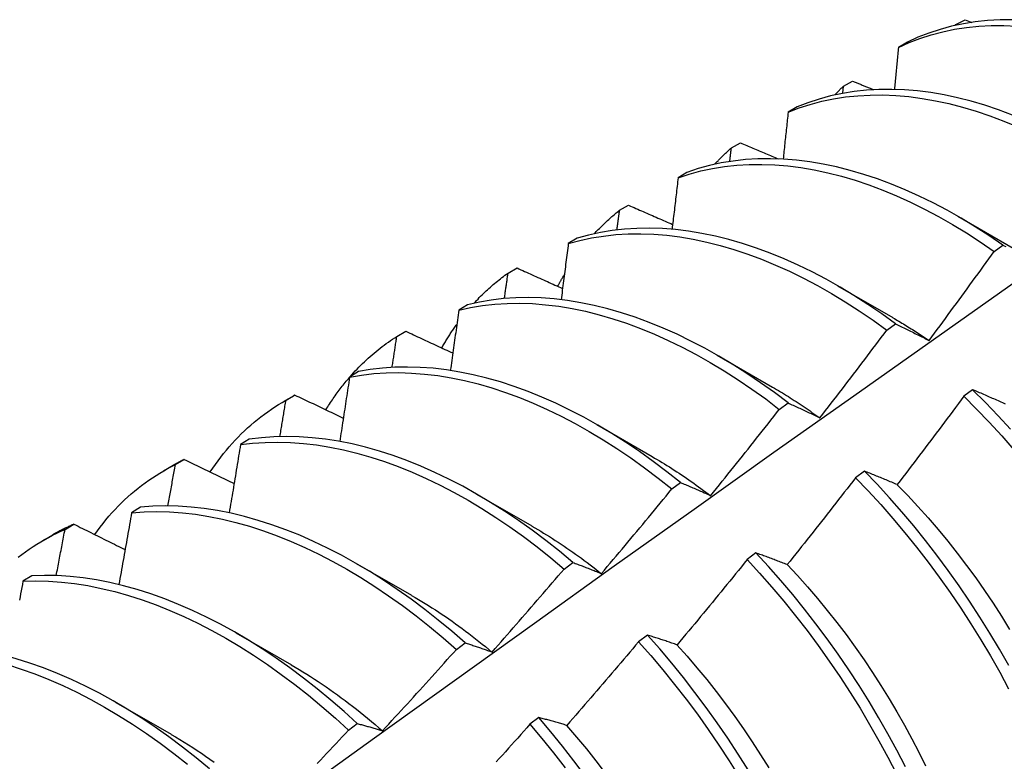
# Model space of a CAD drawing. Header units: inches. Extents: x 202.5 to 236.7, y 67 to 121.5.
# Tile 25 of 48: x 223.461 to 223.746, y 80.537 to 80.751. Entities that reach past the tile are written whole.
import ezdxf

# ---------------------------------------------------------------- set-up
doc = ezdxf.new("R2010")
doc.units = ezdxf.units.IN
doc.header["$MEASUREMENT"] = 0
doc.layers.add('Visible Edges(ANSI)', color=7, linetype='Continuous', lineweight=25)

msp = doc.modelspace()

# ---------------------------------------------------------------- linework, layer by layer
at = {"layer": 'Visible Edges(ANSI)'}
for p, q in [((223.73166, 80.75004), (223.73429, 80.75147)), ((223.73429, 80.75147), (223.73626, 80.75068)), ((223.73144, 80.7498), (223.73166, 80.75004)), ((223.73164, 80.74985), (223.73166, 80.75004)), ((223.71759, 80.74498), (223.71501, 80.74347)), ((223.69912, 80.73228), (223.70175, 80.73372)), ((223.69889, 80.73017), (223.69912, 80.73228)), ((223.68568, 80.72621), (223.6831, 80.72469)), ((223.66668, 80.71438), (223.6693, 80.71583)), ((223.65384, 80.70729), (223.65127, 80.70576)), ((223.63434, 80.69633), (223.63695, 80.6978)), ((223.73217, 80.69459), (223.74819, 80.68537)), ((223.62208, 80.68822), (223.61952, 80.68668)), ((223.7427, 80.68443), (223.74521, 80.68627)), ((223.60208, 80.67815), (223.60469, 80.67963)), ((223.69738, 80.6745), (223.71339, 80.66528)), ((223.5904, 80.669), (223.58784, 80.66744)), ((223.71164, 80.66164), (223.71415, 80.66348)), ((223.56992, 80.65983), (223.57251, 80.66131)), ((223.66258, 80.65441), (223.67859, 80.64519)), ((223.55878, 80.64963), (223.55623, 80.64806)), ((223.5372, 80.64099), (223.54001, 80.64262)), ((223.53784, 80.64136), (223.54043, 80.64286)), ((223.73646, 80.64442), (223.73393, 80.64252)), ((223.68056, 80.63872), (223.68308, 80.64058)), ((223.62778, 80.63432), (223.64379, 80.6251)), ((223.52722, 80.6301), (223.52468, 80.62852)), ((223.50584, 80.62274), (223.50842, 80.62425)), ((223.5024, 80.6209), (223.50521, 80.62253)), ((223.70516, 80.62084), (223.70263, 80.61893)), ((223.64946, 80.61568), (223.65197, 80.61755)), ((223.59298, 80.61423), (223.60899, 80.60501)), ((223.49573, 80.61042), (223.49319, 80.60883)), ((223.47393, 80.60398), (223.4765, 80.6055)), ((223.4676, 80.60081), (223.47041, 80.60244)), ((223.67381, 80.59717), (223.67127, 80.59525)), ((223.55818, 80.59414), (223.57419, 80.58492)), ((223.61832, 80.59253), (223.62084, 80.59441)), ((223.4643, 80.59059), (223.46176, 80.58898)), ((223.52338, 80.57404), (223.53939, 80.56483)), ((223.6424, 80.5734), (223.63986, 80.57148)), ((223.58715, 80.56927), (223.58967, 80.57115)), ((223.48858, 80.55395), (223.5046, 80.54474)), ((223.61094, 80.54954), (223.60839, 80.54761)), ((223.55593, 80.5459), (223.55846, 80.54779))]:
    msp.add_line(p, q, dxfattribs=at)
at = {"layer": 'Visible Edges(ANSI)', "flags": 128}
for points in [[(223.74807, 80.75141), (223.74441, 80.75139), (223.7408, 80.75119), (223.73726, 80.75082), (223.73379, 80.75028), (223.73039, 80.74956), (223.72706, 80.74867), (223.72382, 80.74761), (223.72066, 80.74638), (223.71759, 80.74498)], [(223.71501, 80.74347), (223.71808, 80.74486), (223.72125, 80.74607), (223.7245, 80.74712), (223.72783, 80.748), (223.73124, 80.7487), (223.73472, 80.74923), (223.73826, 80.74959), (223.74187, 80.74977), (223.74554, 80.74978), (223.74927, 80.74962)], [(223.71501, 80.74347), (223.71496, 80.74297), (223.71491, 80.74246), (223.71486, 80.74195), (223.71481, 80.74145), (223.71477, 80.74094), (223.71472, 80.74044), (223.71467, 80.73993), (223.71462, 80.73942), (223.71457, 80.73892), (223.71453, 80.73841), (223.71448, 80.7379), (223.71443, 80.7374), (223.71438, 80.73689), (223.71433, 80.73638), (223.71428, 80.73588), (223.71423, 80.73537), (223.71419, 80.73486), (223.71414, 80.73435), (223.71409, 80.73385), (223.71404, 80.73334), (223.71399, 80.73283), (223.71394, 80.73232), (223.71389, 80.73182), (223.71384, 80.73131)], [(223.70175, 80.73372), (223.702, 80.73361), (223.70225, 80.73351), (223.7025, 80.7334), (223.70276, 80.7333), (223.70301, 80.7332), (223.70326, 80.73309), (223.70351, 80.73299), (223.70376, 80.73288), (223.70401, 80.73278), (223.70427, 80.73268), (223.70452, 80.73257), (223.70477, 80.73247), (223.70502, 80.73236), (223.70527, 80.73226), (223.70553, 80.73216), (223.70578, 80.73205), (223.70603, 80.73195), (223.70628, 80.73184), (223.70654, 80.73174), (223.70679, 80.73164), (223.70704, 80.73153), (223.70729, 80.73143), (223.70754, 80.73132), (223.7078, 80.73122)], [(223.74802, 80.72388), (223.74401, 80.72539), (223.74002, 80.72672), (223.73606, 80.72789), (223.73212, 80.72889), (223.72822, 80.72972), (223.72436, 80.73038), (223.72055, 80.73087), (223.71677, 80.73118), (223.71306, 80.73132), (223.70939, 80.73129), (223.70579, 80.73108), (223.70225, 80.7307), (223.69879, 80.73015), (223.69539, 80.72942), (223.69207, 80.72852), (223.68883, 80.72745), (223.68568, 80.72621)], [(223.69664, 80.72971), (223.69674, 80.72982), (223.69684, 80.72993), (223.69695, 80.73004), (223.69705, 80.73015), (223.69715, 80.73026), (223.69725, 80.73037), (223.69735, 80.73048), (223.69746, 80.73058), (223.69756, 80.73069), (223.69766, 80.7308), (223.69776, 80.73091), (223.69787, 80.73101), (223.69797, 80.73112), (223.69808, 80.73123), (223.69818, 80.73133), (223.69828, 80.73144), (223.69839, 80.73155), (223.69849, 80.73165), (223.6986, 80.73176), (223.6987, 80.73186), (223.69881, 80.73197), (223.69891, 80.73207), (223.69902, 80.73217), (223.69912, 80.73228)], [(223.6831, 80.72469), (223.68626, 80.72592), (223.68951, 80.72697), (223.69283, 80.72786), (223.69623, 80.72857), (223.69971, 80.72911), (223.70325, 80.72948), (223.70686, 80.72968), (223.71053, 80.7297), (223.71425, 80.72954), (223.71802, 80.72921), (223.72184, 80.72871), (223.72571, 80.72804), (223.72961, 80.7272), (223.73355, 80.72619), (223.73751, 80.725), (223.7415, 80.72365), (223.74551, 80.72214), (223.74953, 80.72046)], [(223.6831, 80.72469), (223.68304, 80.72412), (223.68298, 80.72356), (223.68292, 80.723), (223.68286, 80.72243), (223.68281, 80.72187), (223.68275, 80.7213), (223.68269, 80.72074), (223.68263, 80.72017), (223.68257, 80.7196), (223.68251, 80.71904), (223.68245, 80.71847), (223.68239, 80.71791), (223.68233, 80.71734), (223.68227, 80.71678), (223.6822, 80.71621), (223.68214, 80.71564), (223.68208, 80.71508), (223.68202, 80.71451), (223.68196, 80.71394), (223.6819, 80.71338), (223.68184, 80.71281), (223.68178, 80.71224), (223.68172, 80.71168), (223.68166, 80.71111)], [(223.66184, 80.70962), (223.66204, 80.70983), (223.66223, 80.71004), (223.66242, 80.71025), (223.66262, 80.71045), (223.66282, 80.71066), (223.66301, 80.71087), (223.66321, 80.71107), (223.66341, 80.71127), (223.66361, 80.71147), (223.66381, 80.71167), (223.66401, 80.71187), (223.66421, 80.71207), (223.66441, 80.71227), (223.66461, 80.71247), (223.66482, 80.71266), (223.66502, 80.71286), (223.66523, 80.71305), (223.66543, 80.71324), (223.66564, 80.71343), (223.66585, 80.71362), (223.66606, 80.71381), (223.66626, 80.714), (223.66647, 80.71419), (223.66668, 80.71438)], [(223.66621, 80.71043), (223.66623, 80.7106), (223.66625, 80.71076), (223.66627, 80.71093), (223.66629, 80.71109), (223.66631, 80.71126), (223.66633, 80.71142), (223.66635, 80.71158), (223.66637, 80.71175), (223.66639, 80.71191), (223.66641, 80.71208), (223.66643, 80.71224), (223.66645, 80.7124), (223.66647, 80.71257), (223.66649, 80.71273), (223.66651, 80.7129), (223.66653, 80.71306), (223.66655, 80.71323), (223.66656, 80.71339), (223.66658, 80.71355), (223.6666, 80.71372), (223.66662, 80.71388), (223.66664, 80.71405), (223.66666, 80.71421), (223.66668, 80.71438)], [(223.6693, 80.71583), (223.66976, 80.71563), (223.67021, 80.71544), (223.67066, 80.71524), (223.67112, 80.71505), (223.67157, 80.71486), (223.67203, 80.71466), (223.67248, 80.71447), (223.67294, 80.71427), (223.6734, 80.71408), (223.67385, 80.71389), (223.67431, 80.71369), (223.67476, 80.7135), (223.67522, 80.71331), (223.67567, 80.71311), (223.67613, 80.71292), (223.67659, 80.71273), (223.67704, 80.71253), (223.6775, 80.71234), (223.67796, 80.71215), (223.67841, 80.71195), (223.67887, 80.71176), (223.67933, 80.71157), (223.67978, 80.71137), (223.68024, 80.71118)], [(223.74521, 80.68627), (223.74121, 80.689), (223.73719, 80.69158), (223.73316, 80.69402), (223.72912, 80.69631), (223.72508, 80.69844), (223.72104, 80.70041), (223.717, 80.70223), (223.71298, 80.70389), (223.70897, 80.70538), (223.70499, 80.70671), (223.70102, 80.70786), (223.69709, 80.70886), (223.6932, 80.70968), (223.68934, 80.71032), (223.68552, 80.7108), (223.68175, 80.7111), (223.67804, 80.71124), (223.67438, 80.71119), (223.67078, 80.71097), (223.66725, 80.71058), (223.66378, 80.71002), (223.66039, 80.70928), (223.65708, 80.70837), (223.65384, 80.70729)], [(223.65127, 80.70576), (223.65451, 80.70682), (223.65783, 80.70772), (223.66123, 80.70844), (223.6647, 80.709), (223.66824, 80.70937), (223.67184, 80.70958), (223.67551, 80.70961), (223.67923, 80.70946), (223.683, 80.70915), (223.68682, 80.70866), (223.69068, 80.708), (223.69458, 80.70716), (223.69851, 80.70616), (223.70248, 80.70499), (223.70646, 80.70365), (223.71047, 80.70214), (223.7145, 80.70048), (223.71853, 80.69865), (223.72257, 80.69666), (223.72661, 80.69451), (223.73065, 80.69222), (223.73468, 80.68977), (223.7387, 80.68717), (223.7427, 80.68443)], [(223.65127, 80.70576), (223.6512, 80.70514), (223.65113, 80.70452), (223.65106, 80.70389), (223.65099, 80.70327), (223.65091, 80.70265), (223.65084, 80.70203), (223.65077, 80.70141), (223.6507, 80.70079), (223.65063, 80.70017), (223.65055, 80.69954), (223.65048, 80.69892), (223.65041, 80.6983), (223.65033, 80.69768), (223.65026, 80.69706), (223.65019, 80.69643), (223.65011, 80.69581), (223.65004, 80.69519), (223.64997, 80.69457), (223.64989, 80.69394), (223.64982, 80.69332), (223.64974, 80.6927), (223.64967, 80.69207), (223.64959, 80.69145), (223.64952, 80.69083)], [(223.63695, 80.6978), (223.63748, 80.69756), (223.63801, 80.69733), (223.63853, 80.6971), (223.63906, 80.69687), (223.63959, 80.69663), (223.64012, 80.6964), (223.64065, 80.69617), (223.64118, 80.69594), (223.64171, 80.6957), (223.64224, 80.69547), (223.64277, 80.69524), (223.64331, 80.69501), (223.64384, 80.69478), (223.64437, 80.69454), (223.6449, 80.69431), (223.64543, 80.69408), (223.64596, 80.69385), (223.64649, 80.69362), (223.64703, 80.69338), (223.64756, 80.69315), (223.64809, 80.69292), (223.64862, 80.69269), (223.64915, 80.69246), (223.64969, 80.69222)], [(223.62704, 80.68953), (223.62733, 80.68984), (223.62762, 80.69015), (223.62791, 80.69045), (223.6282, 80.69076), (223.62849, 80.69106), (223.62878, 80.69135), (223.62908, 80.69165), (223.62937, 80.69194), (223.62967, 80.69224), (223.62997, 80.69253), (223.63027, 80.69281), (223.63058, 80.6931), (223.63088, 80.69338), (223.63119, 80.69366), (223.6315, 80.69394), (223.6318, 80.69421), (223.63212, 80.69449), (223.63243, 80.69476), (223.63274, 80.69503), (223.63306, 80.69529), (223.63338, 80.69556), (223.63369, 80.69582), (223.63402, 80.69608), (223.63434, 80.69633)], [(223.63359, 80.69064), (223.63362, 80.69088), (223.63365, 80.69111), (223.63368, 80.69135), (223.63371, 80.69159), (223.63374, 80.69183), (223.63378, 80.69206), (223.63381, 80.6923), (223.63384, 80.69254), (223.63387, 80.69278), (223.6339, 80.69301), (223.63393, 80.69325), (223.63396, 80.69349), (223.634, 80.69373), (223.63403, 80.69396), (223.63406, 80.6942), (223.63409, 80.69444), (223.63412, 80.69467), (223.63415, 80.69491), (223.63418, 80.69515), (223.63421, 80.69539), (223.63424, 80.69562), (223.63428, 80.69586), (223.63431, 80.6961), (223.63434, 80.69633)], [(223.71415, 80.66348), (223.71017, 80.66635), (223.70617, 80.66907), (223.70215, 80.67164), (223.69812, 80.67407), (223.69408, 80.67635), (223.69004, 80.67847), (223.686, 80.68044), (223.68196, 80.68224), (223.67794, 80.68389), (223.67394, 80.68537), (223.66995, 80.68669), (223.66599, 80.68784), (223.66206, 80.68882), (223.65817, 80.68963), (223.65431, 80.69027), (223.6505, 80.69073), (223.64673, 80.69103), (223.64302, 80.69115), (223.63937, 80.69109), (223.63577, 80.69087), (223.63224, 80.69046), (223.62878, 80.68989), (223.62539, 80.68914), (223.62208, 80.68822)], [(223.61952, 80.68668), (223.62284, 80.68758), (223.62623, 80.68832), (223.6297, 80.68888), (223.63323, 80.68927), (223.63683, 80.68948), (223.64049, 80.68952), (223.64421, 80.68939), (223.64797, 80.68908), (223.65179, 80.6886), (223.65565, 80.68795), (223.65955, 80.68713), (223.66348, 80.68613), (223.66744, 80.68497), (223.67143, 80.68364), (223.67544, 80.68215), (223.67946, 80.68049), (223.68349, 80.67867), (223.68753, 80.67669), (223.69157, 80.67456), (223.69561, 80.67227), (223.69964, 80.66983), (223.70366, 80.66724), (223.70766, 80.66451), (223.71164, 80.66164)], [(223.61952, 80.68668), (223.61944, 80.686), (223.61935, 80.68533), (223.61926, 80.68465), (223.61918, 80.68398), (223.61909, 80.6833), (223.61901, 80.68263), (223.61892, 80.68195), (223.61883, 80.68128), (223.61875, 80.6806), (223.61866, 80.67992), (223.61857, 80.67925), (223.61849, 80.67857), (223.6184, 80.6779), (223.61831, 80.67722), (223.61822, 80.67654), (223.61814, 80.67587), (223.61805, 80.67519), (223.61796, 80.67451), (223.61787, 80.67384), (223.61778, 80.67316), (223.6177, 80.67248), (223.61761, 80.67181), (223.61752, 80.67113), (223.61743, 80.67045)], [(223.74521, 80.68627), (223.74562, 80.68606), (223.74604, 80.68584)], [(223.72387, 80.65865), (223.72466, 80.65971), (223.72545, 80.66078), (223.72625, 80.66185), (223.72704, 80.66292), (223.72783, 80.66399), (223.72862, 80.66506), (223.72941, 80.66613), (223.7302, 80.6672), (223.73099, 80.66827), (223.73177, 80.66934), (223.73256, 80.67042), (223.73334, 80.67149), (223.73413, 80.67257), (223.73491, 80.67364), (223.73569, 80.67472), (223.73648, 80.6758), (223.73726, 80.67687), (223.73804, 80.67795), (223.73882, 80.67903), (223.73959, 80.68011), (223.74037, 80.68119), (223.74115, 80.68227), (223.74192, 80.68335), (223.7427, 80.68443)], [(223.60469, 80.67963), (223.60523, 80.67938), (223.60578, 80.67913), (223.60633, 80.67889), (223.60687, 80.67864), (223.60742, 80.67839), (223.60797, 80.67814), (223.60852, 80.6779), (223.60906, 80.67765), (223.60961, 80.6774), (223.61016, 80.67716), (223.61071, 80.67691), (223.61126, 80.67666), (223.61181, 80.67641), (223.61236, 80.67617), (223.6129, 80.67592), (223.61345, 80.67567), (223.614, 80.67543), (223.61455, 80.67518), (223.6151, 80.67493), (223.61565, 80.67469), (223.6162, 80.67444), (223.61675, 80.67419), (223.6173, 80.67395), (223.61786, 80.6737)], [(223.59225, 80.66944), (223.59262, 80.66985), (223.593, 80.67025), (223.59339, 80.67065), (223.59377, 80.67105), (223.59416, 80.67145), (223.59456, 80.67183), (223.59495, 80.67222), (223.59535, 80.6726), (223.59575, 80.67298), (223.59615, 80.67335), (223.59656, 80.67372), (223.59697, 80.67409), (223.59738, 80.67445), (223.59779, 80.67481), (223.59821, 80.67516), (223.59863, 80.67551), (223.59905, 80.67585), (223.59948, 80.67619), (223.5999, 80.67653), (223.60033, 80.67686), (223.60077, 80.67719), (223.6012, 80.67752), (223.60164, 80.67784), (223.60208, 80.67815)], [(223.60103, 80.67078), (223.60107, 80.67109), (223.60112, 80.67139), (223.60116, 80.6717), (223.60121, 80.67201), (223.60125, 80.67232), (223.60129, 80.67262), (223.60134, 80.67293), (223.60138, 80.67324), (223.60143, 80.67355), (223.60147, 80.67385), (223.60151, 80.67416), (223.60156, 80.67447), (223.6016, 80.67478), (223.60165, 80.67508), (223.60169, 80.67539), (223.60173, 80.6757), (223.60178, 80.676), (223.60182, 80.67631), (223.60186, 80.67662), (223.60191, 80.67693), (223.60195, 80.67723), (223.602, 80.67754), (223.60204, 80.67785), (223.60208, 80.67815)], [(223.61647, 80.67432), (223.61655, 80.67447), (223.61662, 80.67461), (223.6167, 80.67476), (223.61678, 80.67491), (223.61686, 80.67505), (223.61693, 80.6752), (223.61701, 80.67534), (223.61709, 80.67549), (223.61717, 80.67563), (223.61725, 80.67577), (223.61733, 80.67592), (223.61741, 80.67606), (223.61749, 80.6762), (223.61757, 80.67635), (223.61765, 80.67649), (223.61773, 80.67663), (223.61781, 80.67677), (223.61789, 80.67691), (223.61797, 80.67706), (223.61805, 80.6772), (223.61814, 80.67734), (223.61822, 80.67748), (223.6183, 80.67762), (223.61838, 80.67776)], [(223.30741, 80.35784), (223.33082, 80.37493), (223.35419, 80.39199), (223.37754, 80.40901), (223.40085, 80.426), (223.42415, 80.44294), (223.44741, 80.45984), (223.47066, 80.4767), (223.49388, 80.49351), (223.51708, 80.51028), (223.54026, 80.527), (223.56342, 80.54367), (223.58657, 80.5603), (223.60969, 80.57687), (223.63281, 80.5934), (223.65591, 80.60987), (223.67899, 80.62629), (223.70207, 80.64266), (223.72514, 80.65897), (223.74819, 80.67523)], [(223.68308, 80.64058), (223.67912, 80.64357), (223.67514, 80.64642), (223.67113, 80.64913), (223.66711, 80.6517), (223.66308, 80.65412), (223.65904, 80.65639), (223.655, 80.6585), (223.65096, 80.66046), (223.64693, 80.66225), (223.64291, 80.66389), (223.6389, 80.66536), (223.63492, 80.66667), (223.63096, 80.66781), (223.62703, 80.66878), (223.62314, 80.66958), (223.61928, 80.67021), (223.61547, 80.67066), (223.61171, 80.67095), (223.608, 80.67106), (223.60435, 80.67099), (223.60076, 80.67076), (223.59724, 80.67034), (223.59378, 80.66976), (223.5904, 80.669)], [(223.58784, 80.66744), (223.59123, 80.66819), (223.59469, 80.66876), (223.59822, 80.66916), (223.60182, 80.66938), (223.60547, 80.66943), (223.60919, 80.66931), (223.61295, 80.66901), (223.61676, 80.66854), (223.62062, 80.6679), (223.62452, 80.66709), (223.62845, 80.66611), (223.63241, 80.66495), (223.63639, 80.66363), (223.6404, 80.66215), (223.64442, 80.6605), (223.64845, 80.65869), (223.65249, 80.65672), (223.65654, 80.6546), (223.66058, 80.65232), (223.66461, 80.64989), (223.66863, 80.64731), (223.67263, 80.64458), (223.67661, 80.64172), (223.68056, 80.63872)], [(223.58784, 80.66744), (223.58774, 80.66672), (223.58764, 80.66599), (223.58754, 80.66526), (223.58744, 80.66454), (223.58734, 80.66381), (223.58724, 80.66309), (223.58714, 80.66236), (223.58703, 80.66163), (223.58693, 80.6609), (223.58683, 80.66018), (223.58673, 80.65945), (223.58663, 80.65872), (223.58652, 80.658), (223.58642, 80.65727), (223.58632, 80.65654), (223.58622, 80.65581), (223.58611, 80.65509), (223.58601, 80.65436), (223.5859, 80.65363), (223.5858, 80.6529), (223.5857, 80.65217), (223.58559, 80.65144), (223.58549, 80.65071), (223.58538, 80.64999)], [(223.58291, 80.6565), (223.58308, 80.6568), (223.58325, 80.6571), (223.58342, 80.65739), (223.58359, 80.65769), (223.58377, 80.65798), (223.58394, 80.65827), (223.58412, 80.65856), (223.5843, 80.65885), (223.58447, 80.65914), (223.58465, 80.65942), (223.58483, 80.65971), (223.58501, 80.65999), (223.5852, 80.66028), (223.58538, 80.66056), (223.58556, 80.66084), (223.58575, 80.66112), (223.58594, 80.6614), (223.58612, 80.66167), (223.58631, 80.66195), (223.5865, 80.66223), (223.58669, 80.6625), (223.58688, 80.66277), (223.58707, 80.66304), (223.58727, 80.66331)], [(223.71339, 80.66524), (223.71383, 80.66498), (223.71427, 80.66473), (223.71471, 80.66447), (223.71515, 80.66421), (223.71559, 80.66395), (223.71602, 80.66369), (223.71646, 80.66343), (223.7169, 80.66316), (223.71734, 80.66289), (223.71777, 80.66262), (223.71821, 80.66235), (223.71865, 80.66207), (223.71908, 80.6618), (223.71952, 80.66152), (223.71996, 80.66124), (223.72039, 80.66096), (223.72083, 80.66067), (223.72126, 80.66039), (223.7217, 80.6601), (223.72213, 80.65981), (223.72257, 80.65952), (223.723, 80.65922), (223.72343, 80.65893), (223.72387, 80.65863)], [(223.71415, 80.66348), (223.71455, 80.66329), (223.71495, 80.6631), (223.71534, 80.66291), (223.71574, 80.66271), (223.71614, 80.66252), (223.71654, 80.66232), (223.71694, 80.66212), (223.71734, 80.66193), (223.71775, 80.66173), (223.71815, 80.66153), (223.71855, 80.66133), (223.71896, 80.66113), (223.71936, 80.66093), (223.71977, 80.66072), (223.72017, 80.66052), (223.72058, 80.66032), (223.72099, 80.66011), (223.7214, 80.6599), (223.72181, 80.6597), (223.72222, 80.65949), (223.72263, 80.65928), (223.72304, 80.65907), (223.72345, 80.65886), (223.72387, 80.65865)], [(223.55637, 80.64815), (223.55688, 80.64872), (223.55739, 80.64928), (223.5579, 80.64984), (223.55843, 80.65039), (223.55895, 80.65094), (223.55948, 80.65147), (223.56002, 80.652), (223.56056, 80.65252), (223.56111, 80.65304), (223.56166, 80.65354), (223.56222, 80.65404), (223.56278, 80.65453), (223.56335, 80.65502), (223.56392, 80.65549), (223.5645, 80.65596), (223.56508, 80.65642), (223.56567, 80.65687), (223.56626, 80.65732), (223.56686, 80.65776), (223.56746, 80.65819), (223.56807, 80.65861), (223.56868, 80.65902), (223.5693, 80.65943), (223.56992, 80.65983)], [(223.56853, 80.65085), (223.56859, 80.65123), (223.56865, 80.6516), (223.56871, 80.65198), (223.56876, 80.65235), (223.56882, 80.65272), (223.56888, 80.6531), (223.56894, 80.65347), (223.569, 80.65385), (223.56905, 80.65422), (223.56911, 80.6546), (223.56917, 80.65497), (223.56923, 80.65534), (223.56929, 80.65572), (223.56934, 80.65609), (223.5694, 80.65646), (223.56946, 80.65684), (223.56952, 80.65721), (223.56957, 80.65759), (223.56963, 80.65796), (223.56969, 80.65833), (223.56975, 80.65871), (223.5698, 80.65908), (223.56986, 80.65945), (223.56992, 80.65983)], [(223.57251, 80.66131), (223.57308, 80.66105), (223.57364, 80.66079), (223.57421, 80.66053), (223.57477, 80.66027), (223.57533, 80.66), (223.5759, 80.65974), (223.57647, 80.65948), (223.57703, 80.65922), (223.5776, 80.65896), (223.57816, 80.65869), (223.57873, 80.65843), (223.57929, 80.65817), (223.57986, 80.65791), (223.58043, 80.65765), (223.58099, 80.65739), (223.58156, 80.65712), (223.58213, 80.65686), (223.5827, 80.6566), (223.58326, 80.65634), (223.58383, 80.65608), (223.5844, 80.65582), (223.58497, 80.65556), (223.58554, 80.65529), (223.5861, 80.65503)], [(223.69229, 80.63627), (223.69311, 80.63732), (223.69393, 80.63836), (223.69474, 80.63942), (223.69555, 80.64047), (223.69637, 80.64152), (223.69718, 80.64257), (223.69799, 80.64362), (223.6988, 80.64468), (223.69961, 80.64573), (223.70042, 80.64679), (223.70122, 80.64785), (223.70203, 80.6489), (223.70284, 80.64996), (223.70364, 80.65102), (223.70444, 80.65208), (223.70525, 80.65314), (223.70605, 80.6542), (223.70685, 80.65526), (223.70765, 80.65632), (223.70845, 80.65738), (223.70925, 80.65844), (223.71005, 80.65951), (223.71085, 80.66057), (223.71164, 80.66164)], [(223.55623, 80.64806), (223.55968, 80.64864), (223.56321, 80.64905), (223.5668, 80.64928), (223.57046, 80.64934), (223.57417, 80.64923), (223.57793, 80.64894), (223.58174, 80.64848), (223.58559, 80.64785), (223.58949, 80.64705), (223.59341, 80.64608), (223.59737, 80.64494), (223.60136, 80.64363), (223.60536, 80.64215), (223.60938, 80.64051), (223.61342, 80.63871), (223.61746, 80.63675), (223.6215, 80.63463), (223.62554, 80.63236), (223.62957, 80.62994), (223.63359, 80.62737), (223.63759, 80.62466), (223.64157, 80.6218), (223.64553, 80.61881), (223.64946, 80.61568)], [(223.65197, 80.61755), (223.64804, 80.62067), (223.64408, 80.62365), (223.6401, 80.62649), (223.6361, 80.6292), (223.63208, 80.63176), (223.62804, 80.63417), (223.624, 80.63642), (223.61996, 80.63853), (223.61592, 80.64048), (223.61189, 80.64226), (223.60787, 80.64389), (223.60387, 80.64535), (223.59988, 80.64665), (223.59593, 80.64778), (223.592, 80.64874), (223.58811, 80.64953), (223.58426, 80.65015), (223.58045, 80.6506), (223.57669, 80.65087), (223.57299, 80.65097), (223.56934, 80.65089), (223.56575, 80.65064), (223.56223, 80.65022), (223.55878, 80.64963)], [(223.5494, 80.6386), (223.54966, 80.63902), (223.54992, 80.63943), (223.55018, 80.63985), (223.55045, 80.64026), (223.55071, 80.64067), (223.55098, 80.64108), (223.55126, 80.64148), (223.55153, 80.64189), (223.55181, 80.64229), (223.55209, 80.64268), (223.55237, 80.64308), (223.55265, 80.64347), (223.55293, 80.64386), (223.55322, 80.64424), (223.55351, 80.64463), (223.5538, 80.64501), (223.5541, 80.64539), (223.55439, 80.64576), (223.55469, 80.64614), (223.55499, 80.64651), (223.55529, 80.64687), (223.5556, 80.64724), (223.5559, 80.6476), (223.55621, 80.64796)], [(223.55623, 80.64806), (223.55611, 80.64728), (223.55599, 80.64651), (223.55588, 80.64573), (223.55576, 80.64496), (223.55564, 80.64418), (223.55553, 80.64341), (223.55541, 80.64263), (223.55529, 80.64186), (223.55517, 80.64108), (223.55506, 80.6403), (223.55494, 80.63953), (223.55482, 80.63875), (223.5547, 80.63798), (223.55458, 80.6372), (223.55446, 80.63642), (223.55434, 80.63565), (223.55422, 80.63487), (223.5541, 80.63409), (223.55398, 80.63331), (223.55386, 80.63254), (223.55374, 80.63176), (223.55362, 80.63098), (223.5535, 80.6302), (223.55338, 80.62943)], [(223.54043, 80.64286), (223.54041, 80.64285), (223.54039, 80.64284), (223.54037, 80.64283), (223.54036, 80.64282), (223.54034, 80.64281), (223.54032, 80.6428), (223.5403, 80.64279), (223.54029, 80.64278), (223.54027, 80.64277), (223.54025, 80.64276), (223.54023, 80.64275), (223.54022, 80.64274), (223.5402, 80.64273), (223.54018, 80.64272), (223.54016, 80.64271), (223.54015, 80.6427), (223.54013, 80.64269), (223.54011, 80.64268), (223.5401, 80.64267), (223.54008, 80.64266), (223.54006, 80.64265), (223.54004, 80.64264), (223.54003, 80.64263), (223.54001, 80.64262)], [(223.54043, 80.64286), (223.54101, 80.64258), (223.54159, 80.6423), (223.54217, 80.64203), (223.54275, 80.64175), (223.54333, 80.64147), (223.54392, 80.6412), (223.5445, 80.64092), (223.54508, 80.64064), (223.54566, 80.64037), (223.54625, 80.64009), (223.54683, 80.63981), (223.54741, 80.63953), (223.548, 80.63926), (223.54858, 80.63898), (223.54916, 80.63871), (223.54975, 80.63843), (223.55033, 80.63815), (223.55092, 80.63788), (223.5515, 80.6376), (223.55209, 80.63732), (223.55267, 80.63705), (223.55326, 80.63677), (223.55385, 80.63649), (223.55443, 80.63622)], [(223.67858, 80.64518), (223.67916, 80.64485), (223.67973, 80.64451), (223.68031, 80.64417), (223.68088, 80.64383), (223.68145, 80.64348), (223.68203, 80.64313), (223.6826, 80.64277), (223.68317, 80.64242), (223.68374, 80.64206), (223.68432, 80.64169), (223.68489, 80.64132), (223.68546, 80.64095), (223.68603, 80.64058), (223.6866, 80.6402), (223.68717, 80.63982), (223.68774, 80.63943), (223.68831, 80.63904), (223.68888, 80.63865), (223.68944, 80.63826), (223.69001, 80.63786), (223.69058, 80.63746), (223.69115, 80.63705), (223.69171, 80.63664), (223.69228, 80.63623)], [(223.73393, 80.64252), (223.73314, 80.64145), (223.73235, 80.64038), (223.73155, 80.6393), (223.73075, 80.63823), (223.72996, 80.63716), (223.72916, 80.63609), (223.72836, 80.63502), (223.72756, 80.63396), (223.72676, 80.63289), (223.72596, 80.63182), (223.72516, 80.63075), (223.72436, 80.62969), (223.72356, 80.62862), (223.72275, 80.62756), (223.72195, 80.62649), (223.72114, 80.62543), (223.72034, 80.62437), (223.71953, 80.62331), (223.71872, 80.62225), (223.71792, 80.62119), (223.71711, 80.62013), (223.7163, 80.61907), (223.71549, 80.61801), (223.71467, 80.61695)], [(223.73393, 80.64252), (223.73764, 80.6388), (223.7413, 80.63497), (223.74489, 80.63104), (223.74842, 80.62701)], [(223.74603, 80.64021), (223.74561, 80.6404), (223.74518, 80.64059), (223.74476, 80.64078), (223.74434, 80.64097), (223.74392, 80.64116), (223.74349, 80.64135), (223.74307, 80.64153), (223.74266, 80.64172), (223.74224, 80.64191), (223.74182, 80.64209), (223.7414, 80.64228), (223.74099, 80.64246), (223.74057, 80.64264), (223.74016, 80.64282), (223.73974, 80.643), (223.73933, 80.64318), (223.73892, 80.64336), (223.7385, 80.64354), (223.73809, 80.64372), (223.73768, 80.6439), (223.73728, 80.64407), (223.73687, 80.64425), (223.73646, 80.64442)], [(223.74743, 80.63297), (223.74383, 80.63689), (223.74018, 80.64071), (223.73646, 80.64442)], [(223.51593, 80.6206), (223.51667, 80.6217), (223.51742, 80.62278), (223.51819, 80.62384), (223.51898, 80.62488), (223.51978, 80.62591), (223.5206, 80.62691), (223.52143, 80.62789), (223.52228, 80.62885), (223.52314, 80.62979), (223.52402, 80.63071), (223.52492, 80.63161), (223.52583, 80.63249), (223.52675, 80.63335), (223.52769, 80.63419), (223.52864, 80.635), (223.52961, 80.6358), (223.53059, 80.63657), (223.53158, 80.63732), (223.53259, 80.63805), (223.53362, 80.63875), (223.53465, 80.63944), (223.5357, 80.6401), (223.53676, 80.64074), (223.53784, 80.64136)], [(223.53609, 80.63086), (223.53616, 80.63129), (223.53624, 80.63173), (223.53631, 80.63217), (223.53638, 80.63261), (223.53646, 80.63305), (223.53653, 80.63348), (223.5366, 80.63392), (223.53668, 80.63436), (223.53675, 80.6348), (223.53682, 80.63523), (223.5369, 80.63567), (223.53697, 80.63611), (223.53704, 80.63655), (223.53712, 80.63699), (223.53719, 80.63742), (223.53726, 80.63786), (223.53733, 80.6383), (223.53741, 80.63874), (223.53748, 80.63917), (223.53755, 80.63961), (223.53762, 80.64005), (223.53769, 80.64049), (223.53777, 80.64092), (223.53784, 80.64136)], [(223.68308, 80.64058), (223.68345, 80.64041), (223.68383, 80.64024), (223.6842, 80.64007), (223.68458, 80.63989), (223.68496, 80.63972), (223.68534, 80.63955), (223.68572, 80.63937), (223.6861, 80.6392), (223.68648, 80.63902), (223.68687, 80.63884), (223.68725, 80.63866), (223.68763, 80.63849), (223.68802, 80.63831), (223.6884, 80.63812), (223.68879, 80.63794), (223.68917, 80.63776), (223.68956, 80.63758), (223.68995, 80.63739), (223.69034, 80.63721), (223.69073, 80.63702), (223.69112, 80.63683), (223.69151, 80.63664), (223.6919, 80.63646), (223.69229, 80.63627)], [(223.6607, 80.61378), (223.66154, 80.61481), (223.66238, 80.61584), (223.66321, 80.61688), (223.66405, 80.61791), (223.66488, 80.61894), (223.66571, 80.61998), (223.66654, 80.62101), (223.66738, 80.62205), (223.66821, 80.62308), (223.66904, 80.62412), (223.66986, 80.62516), (223.67069, 80.6262), (223.67152, 80.62724), (223.67235, 80.62828), (223.67317, 80.62932), (223.674, 80.63036), (223.67482, 80.6314), (223.67564, 80.63245), (223.67647, 80.63349), (223.67729, 80.63453), (223.67811, 80.63558), (223.67893, 80.63663), (223.67975, 80.63767), (223.68056, 80.63872)], [(223.52468, 80.62852), (223.52455, 80.6277), (223.52441, 80.62688), (223.52428, 80.62605), (223.52414, 80.62523), (223.52401, 80.62441), (223.52388, 80.62359), (223.52374, 80.62277), (223.52361, 80.62195), (223.52347, 80.62112), (223.52334, 80.6203), (223.5232, 80.61948), (223.52307, 80.61866), (223.52293, 80.61783), (223.52279, 80.61701), (223.52266, 80.61619), (223.52252, 80.61536), (223.52238, 80.61454), (223.52224, 80.61372), (223.52211, 80.61289), (223.52197, 80.61207), (223.52183, 80.61125), (223.52169, 80.61042), (223.52155, 80.6096), (223.52141, 80.60877)], [(223.52468, 80.62852), (223.5282, 80.62894), (223.53179, 80.62918), (223.53544, 80.62925), (223.53915, 80.62915), (223.5429, 80.62887), (223.54671, 80.62843), (223.55056, 80.6278), (223.55446, 80.62701), (223.55838, 80.62605), (223.56234, 80.62492), (223.56632, 80.62362), (223.57033, 80.62215), (223.57435, 80.62052), (223.57838, 80.61873), (223.58242, 80.61678), (223.58646, 80.61467), (223.5905, 80.61241), (223.59453, 80.61), (223.59855, 80.60744), (223.60256, 80.60473), (223.60654, 80.60189), (223.6105, 80.5989), (223.61443, 80.59578), (223.61832, 80.59253)], [(223.62084, 80.59441), (223.61694, 80.59765), (223.61301, 80.60076), (223.60905, 80.60373), (223.60507, 80.60657), (223.60106, 80.60926), (223.59704, 80.61181), (223.593, 80.61421), (223.58896, 80.61646), (223.58492, 80.61856), (223.58088, 80.6205), (223.57685, 80.62228), (223.57283, 80.62389), (223.56883, 80.62534), (223.56485, 80.62663), (223.56089, 80.62775), (223.55697, 80.6287), (223.55308, 80.62948), (223.54923, 80.63009), (223.54543, 80.63053), (223.54167, 80.63079), (223.53797, 80.63088), (223.53433, 80.63079), (223.53074, 80.63053), (223.52722, 80.6301)], [(223.4825, 80.60251), (223.48329, 80.60361), (223.4841, 80.60468), (223.48492, 80.60574), (223.48576, 80.60677), (223.48662, 80.60778), (223.48749, 80.60877), (223.48839, 80.60974), (223.48929, 80.61069), (223.49021, 80.61162), (223.49115, 80.61252), (223.49211, 80.6134), (223.49307, 80.61426), (223.49406, 80.61509), (223.49506, 80.6159), (223.49607, 80.61669), (223.4971, 80.61746), (223.49814, 80.6182), (223.4992, 80.61892), (223.50027, 80.61962), (223.50136, 80.62029), (223.50246, 80.62094), (223.50357, 80.62157), (223.5047, 80.62217), (223.50584, 80.62274)], [(223.50371, 80.61078), (223.5038, 80.61128), (223.50389, 80.61178), (223.50398, 80.61228), (223.50407, 80.61278), (223.50416, 80.61328), (223.50425, 80.61378), (223.50434, 80.61428), (223.50442, 80.61477), (223.50451, 80.61527), (223.5046, 80.61577), (223.50469, 80.61627), (223.50478, 80.61677), (223.50487, 80.61727), (223.50496, 80.61776), (223.50505, 80.61826), (223.50514, 80.61876), (223.50523, 80.61926), (223.50531, 80.61976), (223.5054, 80.62025), (223.50549, 80.62075), (223.50558, 80.62125), (223.50567, 80.62175), (223.50575, 80.62225), (223.50584, 80.62274)], [(223.50842, 80.62425), (223.50829, 80.62419), (223.50815, 80.62412), (223.50802, 80.62405), (223.50788, 80.62398), (223.50775, 80.62391), (223.50761, 80.62384), (223.50748, 80.62377), (223.50734, 80.6237), (223.50721, 80.62363), (223.50707, 80.62356), (223.50694, 80.62349), (223.5068, 80.62341), (223.50667, 80.62334), (223.50654, 80.62327), (223.5064, 80.6232), (223.50627, 80.62312), (223.50614, 80.62305), (223.506, 80.62298), (223.50587, 80.6229), (223.50574, 80.62283), (223.50561, 80.62275), (223.50547, 80.62268), (223.50534, 80.6226), (223.50521, 80.62253)], [(223.50842, 80.62425), (223.50902, 80.62396), (223.50962, 80.62367), (223.51022, 80.62338), (223.51082, 80.62309), (223.51141, 80.62279), (223.51201, 80.6225), (223.51261, 80.62221), (223.51321, 80.62192), (223.51381, 80.62163), (223.51441, 80.62134), (223.51501, 80.62104), (223.51561, 80.62075), (223.51621, 80.62046), (223.51681, 80.62017), (223.51741, 80.61988), (223.51801, 80.61959), (223.51862, 80.61929), (223.51922, 80.619), (223.51982, 80.61871), (223.52042, 80.61842), (223.52102, 80.61813), (223.52163, 80.61784), (223.52223, 80.61754), (223.52283, 80.61725)], [(223.64378, 80.62505), (223.64449, 80.62464), (223.6452, 80.62422), (223.64591, 80.6238), (223.64662, 80.62337), (223.64733, 80.62293), (223.64804, 80.62249), (223.64875, 80.62205), (223.64946, 80.6216), (223.65016, 80.62114), (223.65087, 80.62068), (223.65158, 80.62022), (223.65228, 80.61975), (223.65299, 80.61927), (223.65369, 80.61879), (223.6544, 80.61831), (223.6551, 80.61782), (223.6558, 80.61732), (223.6565, 80.61682), (223.65721, 80.61632), (223.6579, 80.61581), (223.6586, 80.61529), (223.6593, 80.61477), (223.66, 80.61425), (223.66069, 80.61372)], [(223.71467, 80.61695), (223.71427, 80.61712), (223.71386, 80.61729), (223.71346, 80.61746), (223.71306, 80.61763), (223.71265, 80.6178), (223.71225, 80.61797), (223.71185, 80.61813), (223.71145, 80.6183), (223.71105, 80.61847), (223.71065, 80.61863), (223.71025, 80.61879), (223.70986, 80.61896), (223.70946, 80.61912), (223.70907, 80.61928), (223.70867, 80.61944), (223.70828, 80.6196), (223.70789, 80.61976), (223.70749, 80.61991), (223.7071, 80.62007), (223.70671, 80.62023), (223.70632, 80.62038), (223.70593, 80.62054), (223.70554, 80.62069), (223.70516, 80.62084)], [(223.74693, 80.56463), (223.74425, 80.56934), (223.74146, 80.57401), (223.73858, 80.57863), (223.73561, 80.5832), (223.73254, 80.5877), (223.72938, 80.59213), (223.72614, 80.5965), (223.72283, 80.60078), (223.71943, 80.60498), (223.71596, 80.60909), (223.71242, 80.61311), (223.70882, 80.61703), (223.70516, 80.62084)], [(223.65197, 80.61755), (223.65233, 80.6174), (223.65268, 80.61726), (223.65304, 80.61711), (223.6534, 80.61696), (223.65376, 80.61681), (223.65411, 80.61666), (223.65447, 80.6165), (223.65484, 80.61635), (223.6552, 80.6162), (223.65556, 80.61604), (223.65592, 80.61589), (223.65628, 80.61573), (223.65665, 80.61557), (223.65701, 80.61542), (223.65738, 80.61526), (223.65775, 80.6151), (223.65811, 80.61493), (223.65848, 80.61477), (223.65885, 80.61461), (223.65922, 80.61445), (223.65959, 80.61428), (223.65996, 80.61412), (223.66033, 80.61395), (223.6607, 80.61378)], [(223.70263, 80.61893), (223.70181, 80.61788), (223.701, 80.61683), (223.70018, 80.61577), (223.69936, 80.61472), (223.69854, 80.61367), (223.69772, 80.61261), (223.6969, 80.61156), (223.69608, 80.61051), (223.69526, 80.60946), (223.69444, 80.60841), (223.69362, 80.60737), (223.69279, 80.60632), (223.69197, 80.60527), (223.69114, 80.60423), (223.69032, 80.60318), (223.68949, 80.60214), (223.68866, 80.60109), (223.68783, 80.60005), (223.687, 80.59901), (223.68617, 80.59797), (223.68534, 80.59692), (223.68451, 80.59588), (223.68368, 80.59484), (223.68284, 80.59381)], [(223.70263, 80.61893), (223.70628, 80.61511), (223.70988, 80.61119), (223.71341, 80.60716), (223.71688, 80.60304), (223.72027, 80.59884), (223.72358, 80.59455), (223.72682, 80.59018), (223.72996, 80.58574), (223.73302, 80.58123), (223.73599, 80.57666), (223.73887, 80.57204), (223.74164, 80.56736), (223.74432, 80.56265), (223.74689, 80.55789)], [(223.71466, 80.6169), (223.71769, 80.61379), (223.72067, 80.6106), (223.7236, 80.60734), (223.72647, 80.604), (223.72929, 80.60058), (223.73205, 80.59711), (223.73475, 80.59357), (223.73737, 80.58997), (223.73993, 80.58631), (223.74241, 80.5826), (223.74482, 80.57885), (223.74716, 80.57505)], [(223.62909, 80.5912), (223.62994, 80.59221), (223.6308, 80.59322), (223.63166, 80.59423), (223.63251, 80.59525), (223.63337, 80.59626), (223.63422, 80.59728), (223.63508, 80.59829), (223.63593, 80.59931), (223.63678, 80.60033), (223.63763, 80.60135), (223.63848, 80.60237), (223.63933, 80.60339), (223.64018, 80.60441), (223.64103, 80.60543), (223.64187, 80.60645), (223.64272, 80.60747), (223.64356, 80.6085), (223.64441, 80.60952), (223.64525, 80.61055), (223.64609, 80.61157), (223.64694, 80.6126), (223.64778, 80.61363), (223.64862, 80.61465), (223.64946, 80.61568)], [(223.49319, 80.60883), (223.49304, 80.60796), (223.49289, 80.6071), (223.49274, 80.60623), (223.49259, 80.60536), (223.49243, 80.6045), (223.49228, 80.60363), (223.49213, 80.60277), (223.49198, 80.6019), (223.49182, 80.60104), (223.49167, 80.60017), (223.49151, 80.5993), (223.49136, 80.59844), (223.49121, 80.59757), (223.49105, 80.5967), (223.4909, 80.59584), (223.49074, 80.59497), (223.49058, 80.5941), (223.49043, 80.59323), (223.49027, 80.59237), (223.49012, 80.5915), (223.48996, 80.59063), (223.4898, 80.58976), (223.48964, 80.5889), (223.48949, 80.58803)], [(223.49319, 80.60883), (223.49678, 80.60908), (223.50042, 80.60916), (223.50413, 80.60907), (223.50788, 80.6088), (223.51169, 80.60837), (223.51554, 80.60776), (223.51943, 80.60697), (223.52335, 80.60602), (223.52731, 80.6049), (223.53129, 80.60361), (223.53529, 80.60215), (223.53931, 80.60053), (223.54334, 80.59875), (223.54738, 80.59681), (223.55142, 80.59471), (223.55546, 80.59246), (223.55949, 80.59006), (223.56352, 80.5875), (223.56752, 80.58481), (223.57151, 80.58197), (223.57547, 80.57899), (223.5794, 80.57588), (223.58329, 80.57264), (223.58715, 80.56927)], [(223.58967, 80.57115), (223.58581, 80.57451), (223.58191, 80.57774), (223.57798, 80.58085), (223.57402, 80.58381), (223.57003, 80.58664), (223.56602, 80.58933), (223.562, 80.59187), (223.55797, 80.59426), (223.55393, 80.5965), (223.54988, 80.59859), (223.54585, 80.60052), (223.54181, 80.60228), (223.5378, 80.60389), (223.53379, 80.60533), (223.52982, 80.60661), (223.52586, 80.60772), (223.52194, 80.60866), (223.51805, 80.60943), (223.51421, 80.61003), (223.51041, 80.61045), (223.50665, 80.61071), (223.50295, 80.61079), (223.49931, 80.61069), (223.49573, 80.61042)], [(223.4765, 80.6055), (223.47624, 80.60539), (223.47598, 80.60527), (223.47572, 80.60516), (223.47546, 80.60504), (223.4752, 80.60492), (223.47494, 80.6048), (223.47469, 80.60468), (223.47443, 80.60456), (223.47417, 80.60443), (223.47392, 80.60431), (223.47366, 80.60418), (223.47341, 80.60405), (223.47316, 80.60393), (223.4729, 80.6038), (223.47265, 80.60367), (223.4724, 80.60353), (223.47215, 80.6034), (223.4719, 80.60327), (223.47165, 80.60313), (223.4714, 80.60299), (223.47115, 80.60286), (223.4709, 80.60272), (223.47066, 80.60258), (223.47041, 80.60244)], [(223.4765, 80.6055), (223.47712, 80.6052), (223.47773, 80.60489), (223.47834, 80.60458), (223.47896, 80.60428), (223.47957, 80.60397), (223.48019, 80.60366), (223.4808, 80.60336), (223.48142, 80.60305), (223.48204, 80.60274), (223.48265, 80.60244), (223.48327, 80.60213), (223.48389, 80.60182), (223.4845, 80.60151), (223.48512, 80.60121), (223.48574, 80.6009), (223.48636, 80.60059), (223.48697, 80.60029), (223.48759, 80.59998), (223.48821, 80.59967), (223.48883, 80.59937), (223.48945, 80.59906), (223.49007, 80.59875), (223.49069, 80.59845), (223.49131, 80.59814)], [(223.46038, 80.59591), (223.46143, 80.59672), (223.46249, 80.5975), (223.46357, 80.59826), (223.46466, 80.599), (223.46577, 80.59971), (223.46689, 80.6004), (223.46803, 80.60106), (223.46918, 80.60169), (223.47034, 80.6023), (223.47152, 80.60289), (223.47272, 80.60345), (223.47393, 80.60398)], [(223.47137, 80.59064), (223.47148, 80.59119), (223.47159, 80.59175), (223.4717, 80.59231), (223.47181, 80.59286), (223.47191, 80.59342), (223.47202, 80.59397), (223.47213, 80.59453), (223.47223, 80.59509), (223.47234, 80.59564), (223.47245, 80.5962), (223.47255, 80.59676), (223.47266, 80.59731), (223.47277, 80.59787), (223.47287, 80.59842), (223.47298, 80.59898), (223.47308, 80.59954), (223.47319, 80.60009), (223.4733, 80.60065), (223.4734, 80.6012), (223.47351, 80.60176), (223.47361, 80.60231), (223.47372, 80.60287), (223.47382, 80.60343), (223.47393, 80.60398)], [(223.60899, 80.60495), (223.60984, 80.60446), (223.61069, 80.60396), (223.61153, 80.60345), (223.61238, 80.60294), (223.61323, 80.60242), (223.61407, 80.60189), (223.61491, 80.60136), (223.61576, 80.60082), (223.6166, 80.60027), (223.61744, 80.59971), (223.61828, 80.59915), (223.61912, 80.59858), (223.61996, 80.598), (223.62079, 80.59741), (223.62163, 80.59682), (223.62246, 80.59622), (223.6233, 80.59562), (223.62413, 80.595), (223.62496, 80.59438), (223.62579, 80.59376), (223.62661, 80.59312), (223.62744, 80.59248), (223.62826, 80.59183), (223.62909, 80.59118)], [(223.68284, 80.59381), (223.68246, 80.59396), (223.68207, 80.5941), (223.68169, 80.59425), (223.68131, 80.5944), (223.68092, 80.59455), (223.68054, 80.59469), (223.68016, 80.59484), (223.67978, 80.59498), (223.6794, 80.59512), (223.67902, 80.59527), (223.67865, 80.59541), (223.67827, 80.59555), (223.67789, 80.59569), (223.67752, 80.59583), (223.67714, 80.59596), (223.67677, 80.5961), (223.6764, 80.59624), (223.67602, 80.59637), (223.67565, 80.59651), (223.67528, 80.59664), (223.67491, 80.59677), (223.67454, 80.59691), (223.67417, 80.59704), (223.67381, 80.59717)], [(223.71703, 80.53529), (223.71456, 80.54007), (223.71197, 80.54482), (223.70929, 80.54953), (223.7065, 80.5542), (223.70361, 80.55881), (223.70063, 80.56337), (223.69756, 80.56787), (223.6944, 80.5723), (223.69115, 80.57666), (223.68783, 80.58094), (223.68443, 80.58514), (223.68095, 80.58924), (223.67741, 80.59326), (223.67381, 80.59717)], [(223.62084, 80.59441), (223.62117, 80.59428), (223.62151, 80.59416), (223.62184, 80.59404), (223.62218, 80.59391), (223.62252, 80.59378), (223.62286, 80.59366), (223.6232, 80.59353), (223.62354, 80.5934), (223.62388, 80.59327), (223.62422, 80.59313), (223.62457, 80.593), (223.62491, 80.59287), (223.62525, 80.59273), (223.6256, 80.5926), (223.62594, 80.59246), (223.62629, 80.59233), (223.62664, 80.59219), (223.62699, 80.59205), (223.62733, 80.59191), (223.62768, 80.59177), (223.62803, 80.59163), (223.62838, 80.59148), (223.62873, 80.59134), (223.62909, 80.5912)], [(223.67127, 80.59525), (223.67043, 80.59421), (223.6696, 80.59318), (223.66876, 80.59214), (223.66792, 80.59111), (223.66708, 80.59008), (223.66624, 80.58904), (223.6654, 80.58801), (223.66455, 80.58698), (223.66371, 80.58595), (223.66287, 80.58492), (223.66202, 80.58389), (223.66118, 80.58286), (223.66033, 80.58184), (223.65948, 80.58081), (223.65864, 80.57978), (223.65779, 80.57876), (223.65694, 80.57773), (223.65609, 80.57671), (223.65524, 80.57569), (223.65438, 80.57466), (223.65353, 80.57364), (223.65268, 80.57262), (223.65182, 80.5716), (223.65097, 80.57058)], [(223.67127, 80.59525), (223.67487, 80.59133), (223.67841, 80.58731), (223.68188, 80.5832), (223.68527, 80.579), (223.68859, 80.57471), (223.69183, 80.57035), (223.69498, 80.56591), (223.69805, 80.56141), (223.70102, 80.55684), (223.7039, 80.55222), (223.70668, 80.54755), (223.70936, 80.54284), (223.71194, 80.53808), (223.71441, 80.5333)], [(223.59744, 80.56851), (223.59832, 80.5695), (223.5992, 80.5705), (223.60008, 80.57149), (223.60096, 80.57248), (223.60183, 80.57348), (223.60271, 80.57447), (223.60358, 80.57547), (223.60445, 80.57647), (223.60533, 80.57747), (223.6062, 80.57847), (223.60707, 80.57947), (223.60794, 80.58047), (223.60881, 80.58147), (223.60968, 80.58247), (223.61055, 80.58347), (223.61141, 80.58448), (223.61228, 80.58548), (223.61314, 80.58649), (223.61401, 80.58749), (223.61487, 80.5885), (223.61574, 80.58951), (223.6166, 80.59051), (223.61746, 80.59152), (223.61832, 80.59253)], [(223.68284, 80.59379), (223.68582, 80.59061), (223.68874, 80.58734), (223.69161, 80.58399), (223.69443, 80.58057), (223.69718, 80.57709), (223.69987, 80.57354), (223.7025, 80.56993), (223.70506, 80.56627), (223.70755, 80.56256), (223.70996, 80.55881), (223.71231, 80.55501), (223.71457, 80.55118), (223.71676, 80.54732), (223.71887, 80.54343), (223.72089, 80.53952), (223.72282, 80.53559)], [(223.46176, 80.58898), (223.46159, 80.58807), (223.46142, 80.58717), (223.46125, 80.58626), (223.46108, 80.58535), (223.46091, 80.58445), (223.46074, 80.58354)], [(223.46176, 80.58898), (223.46541, 80.58907), (223.46911, 80.58899), (223.47286, 80.58873), (223.47666, 80.58831), (223.48051, 80.58771), (223.48439, 80.58693), (223.48832, 80.58599), (223.49227, 80.58488), (223.49625, 80.5836), (223.50025, 80.58215), (223.50427, 80.58054), (223.5083, 80.57877), (223.51234, 80.57684), (223.51638, 80.57475), (223.52042, 80.57251), (223.52446, 80.57011), (223.52848, 80.56757), (223.53249, 80.56488), (223.53647, 80.56205), (223.54043, 80.55908), (223.54436, 80.55598), (223.54826, 80.55274), (223.55212, 80.54938), (223.55593, 80.5459)], [(223.55846, 80.54779), (223.55464, 80.55127), (223.55078, 80.55462), (223.54688, 80.55784), (223.54295, 80.56093), (223.53898, 80.56389), (223.53499, 80.56671), (223.53099, 80.56939), (223.52696, 80.57192), (223.52293, 80.57431), (223.51889, 80.57654), (223.51485, 80.57861), (223.51081, 80.58053), (223.50678, 80.58229), (223.50276, 80.58389), (223.49876, 80.58532), (223.49478, 80.58659), (223.49083, 80.58769), (223.48691, 80.58862), (223.48303, 80.58938), (223.47918, 80.58997), (223.47538, 80.59038), (223.47163, 80.59063), (223.46794, 80.59069), (223.4643, 80.59059)], [(223.5742, 80.5849), (223.57518, 80.58433), (223.57616, 80.58375), (223.57714, 80.58316), (223.57812, 80.58256), (223.5791, 80.58195), (223.58008, 80.58133), (223.58106, 80.5807), (223.58203, 80.58005), (223.58301, 80.5794), (223.58398, 80.57874), (223.58496, 80.57807), (223.58593, 80.57739), (223.58689, 80.5767), (223.58786, 80.576), (223.58883, 80.57529), (223.58979, 80.57457), (223.59075, 80.57384), (223.59171, 80.5731), (223.59267, 80.57235), (223.59363, 80.5716), (223.59458, 80.57083), (223.59553, 80.57006), (223.59648, 80.56927), (223.59742, 80.56848)], [(223.63986, 80.57148), (223.639, 80.57046), (223.63814, 80.56944), (223.63728, 80.56843), (223.63642, 80.56741), (223.63556, 80.5664), (223.6347, 80.56539), (223.63384, 80.56437), (223.63297, 80.56336), (223.63211, 80.56235), (223.63124, 80.56134), (223.63038, 80.56033), (223.62951, 80.55932), (223.62864, 80.55832), (223.62777, 80.55731), (223.6269, 80.5563), (223.62603, 80.5553), (223.62516, 80.55429), (223.62429, 80.55329), (223.62342, 80.55229), (223.62255, 80.55129), (223.62167, 80.55028), (223.6208, 80.54928), (223.61992, 80.54828), (223.61905, 80.54728)], [(223.63986, 80.57148), (223.6434, 80.56746), (223.64687, 80.56335), (223.65027, 80.55916), (223.6536, 80.55488), (223.65684, 80.55052), (223.66, 80.54608), (223.66307, 80.54159), (223.66605, 80.53702), (223.66893, 80.53241)], [(223.65097, 80.57058), (223.6506, 80.57071), (223.65024, 80.57084), (223.64987, 80.57096), (223.64951, 80.57109), (223.64915, 80.57121), (223.64879, 80.57133), (223.64842, 80.57146), (223.64806, 80.57158), (223.6477, 80.5717), (223.64734, 80.57182), (223.64699, 80.57194), (223.64663, 80.57205), (223.64627, 80.57217), (223.64592, 80.57229), (223.64556, 80.5724), (223.64521, 80.57252), (223.64485, 80.57263), (223.6445, 80.57274), (223.64415, 80.57285), (223.6438, 80.57296), (223.64345, 80.57307), (223.6431, 80.57318), (223.64275, 80.57329), (223.6424, 80.5734)], [(223.67153, 80.53438), (223.66864, 80.539), (223.66565, 80.54355), (223.66257, 80.54805), (223.65941, 80.55247), (223.65616, 80.55683), (223.65283, 80.5611), (223.64942, 80.56529), (223.64595, 80.56939), (223.6424, 80.5734)], [(223.43039, 80.56898), (223.43409, 80.56891), (223.43784, 80.56866), (223.44164, 80.56825), (223.44548, 80.56765), (223.44936, 80.56689), (223.45329, 80.56596), (223.45724, 80.56486), (223.46122, 80.56359), (223.46522, 80.56215), (223.46923, 80.56055), (223.47326, 80.55879), (223.4773, 80.55687), (223.48134, 80.55479), (223.48538, 80.55255), (223.48942, 80.55017), (223.49344, 80.54763), (223.49745, 80.54495), (223.50144, 80.54213), (223.5054, 80.53917), (223.50933, 80.53607)], [(223.51575, 80.53472), (223.51185, 80.53794), (223.50791, 80.54102), (223.50395, 80.54397), (223.49996, 80.54678), (223.49595, 80.54945), (223.49192, 80.55198), (223.48789, 80.55435), (223.48385, 80.55657), (223.47981, 80.55864), (223.47577, 80.56055), (223.47174, 80.5623), (223.46772, 80.56389), (223.46372, 80.56531), (223.45975, 80.56657), (223.4558, 80.56766), (223.45188, 80.56858), (223.448, 80.56933), (223.44416, 80.56991), (223.44036, 80.57031), (223.43661, 80.57054), (223.43292, 80.5706)], [(223.56577, 80.54573), (223.56667, 80.5467), (223.56757, 80.54768), (223.56847, 80.54865), (223.56937, 80.54962), (223.57026, 80.5506), (223.57116, 80.55157), (223.57205, 80.55255), (223.57295, 80.55353), (223.57384, 80.55451), (223.57473, 80.55548), (223.57563, 80.55646), (223.57652, 80.55744), (223.57741, 80.55843), (223.5783, 80.55941), (223.57919, 80.56039), (223.58007, 80.56137), (223.58096, 80.56236), (223.58185, 80.56334), (223.58273, 80.56433), (223.58362, 80.56532), (223.5845, 80.5663), (223.58538, 80.56729), (223.58626, 80.56828), (223.58715, 80.56927)], [(223.58967, 80.57115), (223.58998, 80.57106), (223.5903, 80.57096), (223.59062, 80.57085), (223.59093, 80.57075), (223.59125, 80.57065), (223.59157, 80.57055), (223.59189, 80.57044), (223.59221, 80.57033), (223.59254, 80.57023), (223.59286, 80.57012), (223.59318, 80.57001), (223.59351, 80.5699), (223.59383, 80.56979), (223.59415, 80.56968), (223.59448, 80.56957), (223.59481, 80.56945), (223.59513, 80.56934), (223.59546, 80.56922), (223.59579, 80.56911), (223.59612, 80.56899), (223.59645, 80.56887), (223.59678, 80.56875), (223.59711, 80.56863), (223.59744, 80.56851)], [(223.65094, 80.57056), (223.65387, 80.56728), (223.65674, 80.56394), (223.65956, 80.56052), (223.66232, 80.55704), (223.66502, 80.55349), (223.66766, 80.54989), (223.67022, 80.54624), (223.67272, 80.54253), (223.67514, 80.53878), (223.67749, 80.535)], [(223.53938, 80.5648), (223.5405, 80.56415), (223.54162, 80.56348), (223.54274, 80.5628), (223.54385, 80.56211), (223.54497, 80.5614), (223.54608, 80.56068), (223.5472, 80.55995), (223.54831, 80.55921), (223.54942, 80.55845), (223.55052, 80.55768), (223.55163, 80.5569), (223.55273, 80.55611), (223.55383, 80.5553), (223.55493, 80.55448), (223.55603, 80.55365), (223.55712, 80.55281), (223.55821, 80.55196), (223.5593, 80.5511), (223.56039, 80.55022), (223.56147, 80.54933), (223.56255, 80.54844), (223.56362, 80.54753), (223.56469, 80.54661), (223.56576, 80.54568)], [(223.61905, 80.54728), (223.6187, 80.54739), (223.61835, 80.54749), (223.61801, 80.54759), (223.61766, 80.5477), (223.61732, 80.5478), (223.61698, 80.5479), (223.61664, 80.548), (223.61629, 80.54809), (223.61595, 80.54819), (223.61561, 80.54829), (223.61528, 80.54838), (223.61494, 80.54848), (223.6146, 80.54857), (223.61426, 80.54866), (223.61393, 80.54876), (223.61359, 80.54885), (223.61326, 80.54894), (223.61292, 80.54903), (223.61259, 80.54911), (223.61226, 80.5492), (223.61193, 80.54929), (223.6116, 80.54937), (223.61127, 80.54946), (223.61094, 80.54954)], [(223.62442, 80.53264), (223.62116, 80.53699), (223.61783, 80.54126), (223.61442, 80.54545), (223.61094, 80.54954)], [(223.54688, 80.53624), (223.54779, 80.5372), (223.5487, 80.53817), (223.5496, 80.53913), (223.55051, 80.5401), (223.55142, 80.54106), (223.55232, 80.54203), (223.55323, 80.54299), (223.55413, 80.54396), (223.55503, 80.54493), (223.55593, 80.5459)], [(223.55846, 80.54779), (223.55875, 80.54772), (223.55905, 80.54764), (223.55935, 80.54757), (223.55965, 80.54749), (223.55995, 80.54741), (223.56025, 80.54733), (223.56055, 80.54725), (223.56085, 80.54717), (223.56116, 80.54709), (223.56146, 80.547), (223.56176, 80.54692), (223.56207, 80.54683), (223.56237, 80.54675), (223.56268, 80.54666), (223.56298, 80.54657), (223.56329, 80.54648), (223.5636, 80.54639), (223.56391, 80.5463), (223.56422, 80.54621), (223.56453, 80.54611), (223.56484, 80.54602), (223.56515, 80.54592), (223.56546, 80.54583), (223.56577, 80.54573)], [(223.60839, 80.54761), (223.60752, 80.54662), (223.60664, 80.54562), (223.60575, 80.54462), (223.60487, 80.54363), (223.60399, 80.54264), (223.60311, 80.54164), (223.60222, 80.54065), (223.60134, 80.53966), (223.60045, 80.53867), (223.59956, 80.53768), (223.59868, 80.53669)], [(223.60839, 80.54761), (223.61187, 80.54351), (223.61527, 80.53932), (223.6186, 80.53504)], [(223.61902, 80.54724), (223.62191, 80.5439), (223.62473, 80.54049), (223.62749, 80.53702), (223.6302, 80.53348)], [(223.50459, 80.54467), (223.50585, 80.54394), (223.5071, 80.54319), (223.50836, 80.54243), (223.50961, 80.54165), (223.51086, 80.54085), (223.51211, 80.54004), (223.51336, 80.53921), (223.5146, 80.53837), (223.51584, 80.53751), (223.51708, 80.53663)]]:
    msp.add_lwpolyline(points, dxfattribs=at)

doc.saveas('drawing.dxf')
